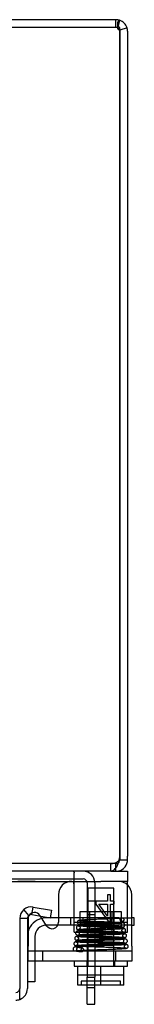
# Model space of a CAD drawing. Header units: inches. Extents: x 1 to 240, y -1 to 159.
# Tile 58 of 77: x 86.81 to 87.88, y 129.93 to 139.18. Entities that reach past the tile are written whole.
import ezdxf
from ezdxf.lldxf.tags import DXFTag

# ---------------------------------------------------------------- set-up
doc = ezdxf.new("R2010")
doc.units = ezdxf.units.IN
doc.header["$MEASUREMENT"] = 0
for name, color, linetype in [('COM40153-1', 7, 'Continuous'), ('COM40153-2', 7, 'Continuous'), ('COM42667', 7, 'Continuous'), ('COM42780', 7, 'Continuous'), ('COM48601', 7, 'Continuous'), ('COM70726-3', 7, 'Continuous'), ('Default', 7, 'Continuous'), ('SCC19011', 7, 'Continuous'), ('SPR20265', 7, 'Continuous'), ('WAF25035', 7, 'Continuous')]:
    doc.layers.add(name, color=color, linetype=linetype)
tags = doc.linetypes.add('HIDDEN2', pattern=[0.1875, 0.125, -0.0625]).pattern_tags.tags
tags[6:7] = [DXFTag(74, 4), DXFTag(75, 0), DXFTag(340, '0'), DXFTag(46, 0.0), DXFTag(50, 0.0), DXFTag(44, 0.0), DXFTag(45, 0.0)]
tags[4:5] = [DXFTag(74, 4), DXFTag(75, 0), DXFTag(340, '0'), DXFTag(46, 0.0), DXFTag(50, 0.0), DXFTag(44, 0.0), DXFTag(45, 0.0)]

# ---------------------------------------------------------------- blocks, each defined once
blk = doc.blocks.new('SE7')
at = {"layer": 'COM40153-1', "color": 7, "linetype": 'HIDDEN2'}
for p, q in [((86.6323, 131.1051), (87.3993, 131.1051)), ((87.4353, 131.0691), (87.4353, 130.1811)), ((87.5073, 131.0691), (87.5073, 130.1811)), ((87.5073, 130.8957), (87.4353, 130.8957)), ((87.4353, 130.7707), (87.5073, 130.7707)), ((87.4353, 130.1811), (87.5073, 130.1811)), ((87.4353, 130.1056), (87.4353, 130.1811)), ((87.5073, 130.1056), (87.5073, 130.1811)), ((87.4353, 130.0837), (87.5073, 130.0837))]:
    blk.add_line(p, q, dxfattribs=at)
at = {"layer": 'COM40153-1', "color": 7, "linetype": 'Continuous'}
for p, q in [((87.4353, 129.9271), (87.4353, 130.1056)), ((87.5073, 129.9271), (87.5073, 130.1056)), ((87.4353, 129.9271), (87.5073, 129.9271))]:
    blk.add_line(p, q, dxfattribs=at)
at = {"layer": 'COM40153-1', "color": 7, "linetype": 'HIDDEN2'}
for radius in [0.108, 0.036]:
    blk.add_arc((87.3993, 131.0691), radius, 0, 90, dxfattribs=at)
at = {"layer": 'COM40153-2', "color": 7, "linetype": 'Continuous'}
for p, q in [((87.1671, 130.7396), (87.0523, 130.7396)), ((87.8773, 130.7396), (87.8533, 130.7396)), ((87.8773, 130.6696), (87.8773, 130.7396)), ((87.1601, 130.6696), (87.0538, 130.6696)), ((87.8533, 130.6696), (87.8773, 130.6696)), ((86.9473, 130.3316), (86.9473, 130.1396)), ((86.9473, 130.1396), (86.8773, 130.1396))]:
    blk.add_line(p, q, dxfattribs=at)
at = {"layer": 'COM40153-2', "color": 7, "linetype": 'HIDDEN2'}
for p, q in [((87.4003, 130.7396), (87.1671, 130.7396)), ((87.2838, 130.6696), (87.2838, 130.7396)), ((87.4003, 130.6696), (87.4003, 130.7396)), ((87.7344, 130.7396), (87.4003, 130.7396)), ((87.6588, 130.6696), (87.6588, 130.7396)), ((87.7344, 130.7396), (87.848, 130.7396)), ((87.8533, 130.7396), (87.848, 130.7396)), ((87.0538, 130.6696), (87.0523, 130.6696)), ((87.4003, 130.6696), (87.1601, 130.6696)), ((87.4003, 130.6696), (87.7344, 130.6696)), ((87.848, 130.6696), (87.7344, 130.6696)), ((87.848, 130.6696), (87.8533, 130.6696)), ((86.9473, 130.5646), (86.9473, 130.3316))]:
    blk.add_line(p, q, dxfattribs=at)
for radius, start, end in [(0.175, 103.4198, 164.95324), (0.105, 90, 180)]:
    blk.add_arc((87.0523, 130.5646), radius, start, end, dxfattribs=at)
at = {"layer": 'COM40153-2', "color": 7, "linetype": 'Continuous'}
for start, end in [(90, 103.4198), (164.95324, 180)]:
    blk.add_arc((87.0523, 130.5646), 0.175, start, end, dxfattribs=at)
at = {"layer": 'COM42667', "color": 7, "linetype": 'Continuous'}
for p, q in [((87.1671, 130.9571), (87.1671, 130.6976)), ((87.8533, 130.4746), (87.8533, 130.9571)), ((86.8833, 130.7301), (86.8833, 130.4746)), ((87.0567, 130.6651), (86.9982, 130.7557)), ((86.8833, 130.3316), (86.8833, 130.4746)), ((87.8533, 130.4746), (87.8533, 130.3316)), ((87.8533, 130.3316), (86.8833, 130.3316))]:
    blk.add_line(p, q, dxfattribs=at)
at = {"layer": 'COM42667', "color": 7, "linetype": 'HIDDEN2'}
for p, q in [((87.6258, 130.8973), (87.5165, 130.8973)), ((87.5165, 130.8973), (87.5165, 130.869)), ((87.6564, 130.9571), (87.6258, 130.9571)), ((87.6258, 130.9571), (87.6258, 130.8973)), ((87.6564, 130.8973), (87.6564, 130.9571)), ((87.69, 130.8973), (87.6564, 130.8973)), ((87.69, 130.869), (87.69, 130.8973)), ((87.5165, 130.869), (87.6316, 130.7071)), ((87.6258, 130.7564), (87.5468, 130.869)), ((87.5468, 130.869), (87.6258, 130.869)), ((87.6258, 130.869), (87.6258, 130.7564)), ((87.6564, 130.7071), (87.6564, 130.869)), ((87.6564, 130.869), (87.69, 130.869)), ((86.9982, 130.7557), (86.9937, 130.7627)), ((87.6316, 130.7071), (87.6564, 130.7071)), ((87.8533, 130.4266), (86.8833, 130.4266)), ((87.0173, 130.4266), (87.0173, 130.3316)), ((87.7048, 130.3316), (87.7048, 130.4266))]:
    blk.add_line(p, q, dxfattribs=at)
at = {"layer": 'COM42667', "color": 7, "linetype": 'Continuous'}
for centre, radius, start, end in [((87.2921, 130.9571), 0.125, 90, 180), ((87.7283, 130.9571), 0.125, 0, 90), ((86.9433, 130.7301), 0.06, 150.73954, 180), ((87.1071, 130.6976), 0.06, 212.84551, 0)]:
    blk.add_arc(centre, radius, start, end, dxfattribs=at)
at = {"layer": 'COM42667', "color": 7, "linetype": 'HIDDEN2'}
blk.add_arc((86.9433, 130.7301), 0.06, 32.84551, 150.73954, dxfattribs=at)
at = {"layer": 'COM42780', "color": 7, "linetype": 'Continuous'}
for p, q in [((87.7063, 131.1771), (87.8143, 131.1771)), ((87.8143, 131.1771), (87.8143, 131.0821)), ((86.666, 131.0821), (87.5643, 131.0821)), ((87.8143, 131.0821), (87.5643, 131.0821)), ((87.8143, 131.0479), (87.8143, 131.0821))]:
    blk.add_line(p, q, dxfattribs=at)
at = {"layer": 'COM42780', "color": 7, "linetype": 'HIDDEN2'}
for p, q in [((86.7877, 131.0831), (86.9495, 131.0831)), ((86.9003, 131.0831), (86.9003, 131.0821)), ((86.9495, 131.0831), (86.9495, 131.0821)), ((87.3143, 130.6915), (87.3143, 131.1617)), ((87.8143, 131.035), (87.8143, 131.0479)), ((87.8143, 130.7456), (87.8143, 131.035)), ((87.7593, 130.7951), (87.3693, 130.7951)), ((87.3693, 130.7951), (87.3693, 130.7001)), ((87.4393, 130.6051), (87.4393, 130.7951)), ((87.4578, 130.7951), (87.4578, 130.6051)), ((87.6708, 130.6051), (87.6708, 130.7951)), ((87.6893, 130.6051), (87.6893, 130.7951)), ((87.7593, 130.7001), (87.7593, 130.7951)), ((87.3143, 130.6915), (87.314, 130.7456)), ((87.8143, 130.6051), (87.8143, 130.7456)), ((87.3143, 130.7001), (87.8143, 130.7001)), ((87.3143, 130.6051), (87.3143, 130.6915)), ((87.3143, 130.6051), (87.8143, 130.6051))]:
    blk.add_line(p, q, dxfattribs=at)
blk.add_ellipse((87.0643, 130.0769), major_axis=(0, 14.3225), ratio=0.017455, start_param=-1.524085, end_param=-1.503851, dxfattribs=at)
for points, knots in [([(87.3058, 131.1771), (87.3087, 131.1771), (87.3108, 131.1759), (87.3136, 131.1707), (87.3143, 131.1668), (87.3143, 131.1617)], [0, 0, 0, 0, 0.5, 0.5, 1, 1, 1, 1]), ([(87.3137, 131.035), (87.3137, 131.0413), (87.3136, 131.0475), (87.3132, 131.059), (87.3129, 131.0642), (87.3117, 131.0729), (87.3109, 131.0764), (87.3088, 131.081), (87.3074, 131.0821), (87.3058, 131.0821)], [0, 0, 0, 0, 0.25, 0.25, 0.5, 0.5, 0.75, 0.75, 1, 1, 1, 1])]:
    blk.add_open_spline(points, degree=3, knots=knots, dxfattribs=at)
at = {"layer": 'COM48601', "color": 7, "linetype": 'Continuous'}
for p, q in [((86.8901, 130.7617), (86.8439, 130.8169)), ((86.9195, 130.7696), (86.932, 130.8405)), ((86.932, 130.8405), (87.102, 130.8105)), ((87.102, 130.8105), (87.0895, 130.7396)), ((86.8773, 130.7341), (86.8053, 130.7341)), ((86.8053, 130.7341), (86.8053, 130.0751)), ((86.8773, 130.7341), (86.8773, 130.0751)), ((86.9195, 130.7696), (87.0895, 130.7396)), ((86.8053, 129.9733), (86.8053, 130.0751))]:
    blk.add_line(p, q, dxfattribs=at)
for centre, radius, start, end in [((86.9133, 130.7341), 0.108, 130, 180), ((86.9133, 130.7341), 0.108, 80.00006, 129.99994), ((86.9133, 130.7341), 0.036, 130, 180), ((86.9133, 130.7341), 0.036, 80, 130), ((86.7693, 130.0751), 0.108, 289.47122, 0), ((86.7693, 130.0751), 0.108, 270, 289.47122)]:
    blk.add_arc(centre, radius, start, end, dxfattribs=at)
at = {"layer": 'COM48601', "color": 7, "linetype": 'HIDDEN2'}
blk.add_arc((86.7693, 130.0751), 0.036, 270, 0, dxfattribs=at)
at = {"layer": 'COM70726-3', "color": 7, "linetype": 'Continuous'}
for p, q in [((87.7063, 139.1771), (85.8143, 139.1771)), ((87.7422, 139.0691), (87.7422, 139.1009)), ((87.7422, 131.3184), (87.7422, 139.0691)), ((87.8095, 139.1009), (87.7423, 139.0802)), ((87.7423, 139.0802), (87.7423, 139.0691)), ((87.7423, 139.0691), (87.7423, 131.3184)), ((87.8143, 139.0691), (87.8143, 131.3184)), ((87.7423, 131.3184), (87.7423, 131.2851)), ((87.7423, 131.2851), (87.8143, 131.2851)), ((87.8143, 131.2851), (87.8143, 131.3184)), ((87.6592, 131.1771), (73.8853, 131.1771)), ((87.6592, 131.1771), (87.7063, 131.1771)), ((87.7063, 131.1771), (87.7063, 131.2113))]:
    blk.add_line(p, q, dxfattribs=at)
at = {"layer": 'COM70726-3', "color": 7, "linetype": 'HIDDEN2'}
for p, q in [((87.7063, 139.1051), (87.7063, 139.1771)), ((87.7218, 139.1456), (87.7218, 139.0947)), ((87.7063, 139.1051), (57.9223, 139.1051)), ((87.6592, 131.2491), (57.9693, 131.2491)), ((87.6592, 131.1771), (87.6592, 131.2491)), ((87.7063, 131.2491), (87.6592, 131.2491)), ((87.7063, 131.2113), (87.7063, 131.2491))]:
    blk.add_line(p, q, dxfattribs=at)
at = {"layer": 'COM70726-3', "color": 7, "linetype": 'Continuous'}
for centre, radius, start, end in [((87.7063, 139.0691), 0.108, 71.87766, 90), ((86.945, 139.2945), 0.8042, 347.25068, 351.22081), ((86.9473, 139.2946), 0.802, 347.20364, 351.19384), ((87.7063, 139.0691), 0.108, 17.11127, 71.87766), ((87.7063, 139.0691), 0.108, 0, 17.11127), ((87.5608, 131.3121), 0.1777, 328.83744, 351.26594), ((87.7063, 131.2851), 0.036, 323.00944, 0), ((87.6422, 131.3184), 0.1, 340.55433, 0), ((87.7063, 131.2851), 0.108, 323.00944, 0), ((87.7063, 131.2851), 0.108, 270.00004, 323.0094)]:
    blk.add_arc(centre, radius, start, end, dxfattribs=at)
at = {"layer": 'COM70726-3', "color": 7, "linetype": 'HIDDEN2'}
for centre, radius, start, end in [((86.945, 139.2945), 0.8042, 349.62474, 351.22081), ((86.9473, 139.2946), 0.802, 349.61525, 351.19384), ((87.7063, 139.0691), 0.036, 58.11435, 90), ((86.945, 139.2945), 0.8042, 345.98068, 347.25068), ((86.9473, 139.2946), 0.802, 345.93877, 347.20364), ((87.7063, 139.0691), 0.036, 17.81117, 58.11435), ((87.7063, 139.0691), 0.036, 0, 17.81117), ((87.6561, 131.3684), 0.1193, 271.51423, 298.42774), ((87.7063, 131.2851), 0.036, 270, 323.00944), ((87.6897, 131.3124), 0.0541, 295.35643, 329.77248)]:
    blk.add_arc(centre, radius, start, end, dxfattribs=at)
at = {"layer": 'COM70726-3', "color": 7, "linetype": 'Continuous'}
blk.add_ellipse((87.7063, 139.0691), major_axis=(0, -0.108), ratio=0.996907, start_param=2.825298, end_param=3.141593, dxfattribs=at)
at = {"layer": 'COM70726-3', "color": 7, "linetype": 'HIDDEN2'}
for start_param, end_param in [(2.585083, 3.141593), (1.570796, 1.88166)]:
    blk.add_ellipse((87.7063, 139.0691), major_axis=(0, -0.036), ratio=0.996907, start_param=start_param, end_param=end_param, dxfattribs=at)
at = {"layer": 'COM70726-3', "color": 7, "linetype": 'Continuous'}
for points, knots in [([(87.7398, 139.1718), (87.7362, 139.1708), (87.7334, 139.1694), (87.7289, 139.1661), (87.7271, 139.164), (87.7243, 139.1594), (87.7233, 139.1568), (87.722, 139.151), (87.7217, 139.1478), (87.722, 139.1377), (87.7236, 139.13), (87.7282, 139.1185), (87.7302, 139.1145), (87.7352, 139.1071), (87.7382, 139.1035), (87.7422, 139.1009)], [0, 0, 0, 0, 0.125, 0.125, 0.25, 0.25, 0.375, 0.375, 0.5, 0.5, 0.75, 0.75, 0.875, 0.875, 1, 1, 1, 1]), ([(87.7129, 131.2202), (87.7039, 131.2069), (87.695, 131.1959), (87.6771, 131.1811), (87.6682, 131.1771), (87.6592, 131.1771)], [0, 0, 0, 0, 0.5, 0.5, 1, 1, 1, 1])]:
    blk.add_open_spline(points, degree=3, knots=knots, dxfattribs=at)
at = {"layer": 'COM70726-3', "color": 7, "linetype": 'HIDDEN2'}
for points, knots in [([(87.7252, 139.0997), (87.7233, 139.0985), (87.7218, 139.0968), (87.7218, 139.0936), (87.7221, 139.0925), (87.7233, 139.0903), (87.7242, 139.0892), (87.7271, 139.0863), (87.7295, 139.0847), (87.7348, 139.082), (87.7376, 139.0809), (87.7404, 139.0802)], [0, 0, 0, 0, 0.25, 0.25, 0.375, 0.375, 0.5, 0.5, 0.75, 0.75, 1, 1, 1, 1]), ([(87.6592, 131.1771), (87.6682, 131.1771), (87.6771, 131.1811), (87.695, 131.1959), (87.7039, 131.2069), (87.7129, 131.2202)], [0, 0, 0, 0, 0.5, 0.5, 1, 1, 1, 1])]:
    blk.add_open_spline(points, degree=3, knots=knots, dxfattribs=at)
at = {"layer": 'SCC19011', "color": 7, "linetype": 'HIDDEN2'}
for p, q in [((87.6863, 131.0186), (87.4423, 131.0186)), ((87.4423, 131.0186), (87.4423, 130.2866)), ((87.6863, 130.2866), (87.6863, 131.0186)), ((87.7793, 130.2006), (87.3493, 130.2006)), ((87.3799, 130.1456), (87.3799, 130.1156)), ((87.7487, 130.1456), (87.3799, 130.1456)), ((87.7487, 130.1156), (87.7487, 130.1456))]:
    blk.add_line(p, q, dxfattribs=at)
at = {"layer": 'SCC19011', "color": 7, "linetype": 'Continuous'}
for p, q in [((87.3493, 130.1056), (87.3493, 130.2866)), ((87.5643, 130.1056), (87.5643, 130.2866)), ((87.7793, 130.1056), (87.7793, 130.2866)), ((87.5643, 130.1056), (87.3493, 130.1056)), ((87.7793, 130.1056), (87.5643, 130.1056))]:
    blk.add_line(p, q, dxfattribs=at)
at = {"layer": 'SCC19011', "color": 7, "linetype": 'HIDDEN2'}
for points in [[(87.3799, 130.1156), (87.3799, 130.113), (87.3788, 130.1104), (87.375, 130.1067), (87.3724, 130.1056), (87.3697, 130.1056)], [(87.7588, 130.1056), (87.7562, 130.1056), (87.7536, 130.1067), (87.7498, 130.1104), (87.7487, 130.113), (87.7487, 130.1156)]]:
    blk.add_open_spline(points, degree=3, knots=[0, 0, 0, 0, 0.5, 0.5, 1, 1, 1, 1], dxfattribs=at)
at = {"layer": 'SPR20265', "color": 7, "linetype": 'HIDDEN2'}
blk.add_circle((87.7643, 130.7216), 0.0175, dxfattribs=at)
blk.add_ellipse((87.3917, 130.4404), major_axis=(0, -0.0175), ratio=0.707107, dxfattribs=at)
for points, knots in [([(87.3608, 130.7137), (87.3599, 130.7137), (87.3584, 130.7137), (87.3556, 130.7131), (87.3529, 130.7121), (87.3502, 130.7105), (87.3478, 130.7083), (87.3458, 130.7056), (87.3444, 130.7025), (87.3433, 130.6978), (87.344, 130.6918), (87.348, 130.6845), (87.3563, 130.6786), (87.3625, 130.6776), (87.3663, 130.6772)], [0, 0, 0, 0, 0.03766, 0.074985, 0.113343, 0.153894, 0.197472, 0.244568, 0.295414, 0.35009, 0.473116, 0.626338, 0.805115, 1, 1, 1, 1]), ([(87.3544, 130.6295), (87.3556, 130.63), (87.358, 130.6309), (87.3732, 130.6327), (87.4021, 130.6348), (87.4474, 130.637), (87.4931, 130.6389), (87.534, 130.6405), (87.5679, 130.6418), (87.5976, 130.6429), (87.6271, 130.6441), (87.6595, 130.6454), (87.6937, 130.6469), (87.7267, 130.6488), (87.7528, 130.6507), (87.7694, 130.6526), (87.7783, 130.6549), (87.7825, 130.6571), (87.7856, 130.6603), (87.7888, 130.6651), (87.79, 130.671), (87.7885, 130.6783), (87.7841, 130.6851), (87.7769, 130.6888), (87.7669, 130.691), (87.7444, 130.6936), (87.711, 130.6954), (87.6749, 130.6972), (87.6387, 130.6987), (87.5937, 130.7005), (87.5414, 130.7025), (87.4848, 130.7048), (87.4305, 130.7072), (87.3837, 130.7099), (87.3713, 130.7117), (87.3645, 130.7127)], [0, 0, 0, 0, 0.030464, 0.059273, 0.111733, 0.157579, 0.196823, 0.229419, 0.255371, 0.275981, 0.299121, 0.326112, 0.356987, 0.391797, 0.430051, 0.462537, 0.486047, 0.500567, 0.504587, 0.50775, 0.517183, 0.523534, 0.530723, 0.547563, 0.568029, 0.611848, 0.659236, 0.686085, 0.717503, 0.753468, 0.793956, 0.838898, 0.888255, 0.941986, 1, 1, 1, 1]), ([(87.747, 130.719), (87.7464, 130.7231), (87.7449, 130.729), (87.7399, 130.734), (87.7296, 130.7341), (87.7124, 130.7332), (87.6919, 130.7321), (87.6674, 130.7309), (87.6451, 130.7299), (87.6166, 130.7287), (87.5797, 130.7272), (87.5349, 130.7255), (87.4845, 130.7234), (87.4326, 130.7211), (87.3956, 130.7189), (87.3729, 130.717), (87.3607, 130.7155), (87.3564, 130.7142), (87.3564, 130.7136), (87.3565, 130.7134)], [0, 0, 0, 0, 0.0696197, 0.1260031, 0.168106, 0.2019864, 0.2683242, 0.3008062, 0.3363059, 0.3819497, 0.4379972, 0.5045348, 0.5816916, 0.6695292, 0.7682625, 0.821951, 0.878445, 0.9377765, 0.955693, 0.955693, 0.955693, 0.955693]), ([(87.3663, 130.7122), (87.3671, 130.7123), (87.3685, 130.7123), (87.3726, 130.7101), (87.3765, 130.7057), (87.3786, 130.6996), (87.3785, 130.6938), (87.3769, 130.6892), (87.375, 130.6858), (87.3721, 130.6828), (87.3686, 130.6805), (87.3647, 130.679), (87.3622, 130.6788), (87.3607, 130.6787)], [0, 0, 0, 0, 0.162855, 0.308329, 0.439048, 0.555518, 0.659163, 0.712922, 0.769029, 0.82693, 0.885551, 0.943608, 1, 1, 1, 1]), ([(87.3647, 130.6797), (87.3647, 130.6797), (87.3645, 130.6802), (87.3687, 130.6816), (87.3896, 130.6836), (87.429, 130.6859), (87.4727, 130.6879), (87.514, 130.6896), (87.5489, 130.691), (87.5785, 130.6922), (87.6172, 130.6937), (87.6577, 130.6954), (87.697, 130.6974), (87.7337, 130.6997), (87.7621, 130.703), (87.78, 130.7136), (87.7811, 130.7203), (87.7816, 130.7241)], [0.0512867, 0.0512867, 0.0512867, 0.0512867, 0.0584295, 0.1138375, 0.2151679, 0.3043854, 0.381252, 0.4456911, 0.4975918, 0.5372885, 0.5766415, 0.6703859, 0.7252145, 0.784444, 0.8967299, 0.9497581, 1, 1, 1, 1]), ([(87.7767, 130.638), (87.7742, 130.6375), (87.7697, 130.6366), (87.7494, 130.6347), (87.7142, 130.6326), (87.6633, 130.6304), (87.6135, 130.6284), (87.5704, 130.6269), (87.5354, 130.6256), (87.5051, 130.6245), (87.4754, 130.6233), (87.4439, 130.622), (87.4119, 130.6205), (87.3819, 130.6188), (87.3595, 130.617), (87.3455, 130.6152), (87.3377, 130.6126), (87.333, 130.6104), (87.3269, 130.6016), (87.3269, 130.5906), (87.341, 130.5763), (87.3574, 130.577), (87.3894, 130.5735), (87.4288, 130.5719), (87.4705, 130.5701), (87.5113, 130.5686), (87.5603, 130.5668), (87.6158, 130.5648), (87.6738, 130.5626), (87.7284, 130.5602), (87.7624, 130.558), (87.7805, 130.5562), (87.7838, 130.5553), (87.7856, 130.5548)], [0, 0, 0, 0, 0.030201, 0.058768, 0.1108, 0.156226, 0.194981, 0.227009, 0.252235, 0.272673, 0.295591, 0.321665, 0.350958, 0.383519, 0.418097, 0.446454, 0.467135, 0.480122, 0.488714, 0.50385, 0.523249, 0.563385, 0.607116, 0.65456, 0.682023, 0.713983, 0.750415, 0.791329, 0.836739, 0.886604, 0.940955, 0.969916, 1, 1, 1, 1]), ([(87.3541, 130.6651), (87.3509, 130.6646), (87.3455, 130.6637), (87.3384, 130.6579), (87.3351, 130.6506), (87.3349, 130.6436), (87.3373, 130.6371), (87.3418, 130.6322), (87.3473, 130.6293), (87.3509, 130.6289), (87.3528, 130.6287)], [0, 0, 0, 0, 0.159811, 0.317961, 0.462729, 0.589122, 0.709493, 0.821101, 0.918775, 1, 1, 1, 1]), ([(87.3621, 130.6778), (87.365, 130.6773), (87.3702, 130.6764), (87.3908, 130.6745), (87.4253, 130.6725), (87.474, 130.6702), (87.5212, 130.6683), (87.5623, 130.6667), (87.5955, 130.6654), (87.6237, 130.6643), (87.6504, 130.6632), (87.6779, 130.662), (87.7053, 130.6607), (87.7303, 130.6594), (87.7492, 130.6581), (87.7589, 130.6572), (87.7612, 130.6577), (87.7597, 130.6587), (87.7541, 130.6669), (87.7538, 130.6777), (87.76, 130.6862), (87.7573, 130.6858), (87.7449, 130.685), (87.7255, 130.6836), (87.6984, 130.6822), (87.6725, 130.681), (87.6406, 130.6796), (87.6012, 130.678), (87.5546, 130.6763), (87.5028, 130.6743), (87.4495, 130.6721), (87.4002, 130.6697), (87.3702, 130.6676), (87.3549, 130.6658), (87.3524, 130.6649), (87.3511, 130.6644)], [0, 0, 0, 0, 0.03024, 0.058844, 0.110982, 0.156603, 0.195687, 0.228224, 0.254177, 0.274675, 0.296836, 0.321847, 0.349679, 0.380262, 0.413021, 0.440531, 0.460464, 0.473122, 0.481895, 0.498753, 0.519767, 0.539785, 0.560315, 0.604197, 0.627603, 0.652113, 0.680195, 0.712627, 0.749408, 0.790576, 0.836178, 0.886206, 0.940732, 0.969795, 1, 1, 1, 1]), ([(87.3528, 130.6637), (87.3542, 130.6637), (87.3567, 130.6635), (87.3606, 130.6621), (87.364, 130.6599), (87.3676, 130.656), (87.3701, 130.6503), (87.3702, 130.6435), (87.3679, 130.6373), (87.3636, 130.6327), (87.3584, 130.6302), (87.3557, 130.6301), (87.3542, 130.6301)], [0, 0, 0, 0, 0.067072, 0.136537, 0.206748, 0.275983, 0.405419, 0.522779, 0.643733, 0.765986, 0.885184, 1, 1, 1, 1]), ([(87.7884, 130.5897), (87.7865, 130.5902), (87.783, 130.5911), (87.7651, 130.5929), (87.7333, 130.5949), (87.6847, 130.5971), (87.6361, 130.599), (87.5926, 130.6006), (87.5566, 130.6019), (87.5257, 130.603), (87.496, 130.6041), (87.4643, 130.6054), (87.4314, 130.6067), (87.4, 130.6082), (87.375, 130.6096), (87.3603, 130.6107), (87.3555, 130.6108), (87.3562, 130.6098), (87.3584, 130.6076), (87.3616, 130.6028), (87.3629, 130.5967), (87.3612, 130.5891), (87.3584, 130.5848), (87.3548, 130.5812), (87.3621, 130.5829), (87.3837, 130.5839), (87.4205, 130.586), (87.4602, 130.5877), (87.4995, 130.5893), (87.5474, 130.591), (87.6021, 130.593), (87.6603, 130.5952), (87.7155, 130.5977), (87.752, 130.5998), (87.7722, 130.6017), (87.7767, 130.6026), (87.7793, 130.6031)], [0, 0, 0, 0, 0.030563, 0.059462, 0.112122, 0.158231, 0.19786, 0.231012, 0.257723, 0.278578, 0.30082, 0.326606, 0.355864, 0.388533, 0.424473, 0.456436, 0.479543, 0.49409, 0.498395, 0.50165, 0.512269, 0.519777, 0.527789, 0.536297, 0.565706, 0.609329, 0.656857, 0.684377, 0.716297, 0.752613, 0.793333, 0.838416, 0.887856, 0.941654, 0.970281, 1, 1, 1, 1]), ([(87.3582, 130.6271), (87.363, 130.6264), (87.3783, 130.6249), (87.4106, 130.623), (87.4467, 130.6213), (87.4818, 130.6198), (87.5133, 130.6186), (87.5397, 130.6176), (87.5631, 130.6167), (87.5875, 130.6158), (87.6168, 130.6147), (87.6511, 130.6133), (87.6885, 130.6118), (87.7253, 130.61), (87.7568, 130.608), (87.77, 130.6065), (87.7733, 130.6058)], [0.0919733, 0.0919733, 0.0919733, 0.0919733, 0.1749173, 0.2487968, 0.3136529, 0.3694659, 0.4162057, 0.4538991, 0.4829799, 0.5157574, 0.5577116, 0.6087994, 0.6689953, 0.7382724, 0.8165868, 0.9038254, 0.9038254, 0.9038254, 0.9038254]), ([(87.7785, 130.6404), (87.7747, 130.6412), (87.7605, 130.6427), (87.7275, 130.6449), (87.6896, 130.6467), (87.6516, 130.6483), (87.6169, 130.6497), (87.5876, 130.6508), (87.5631, 130.6517), (87.5397, 130.6526), (87.5134, 130.6535), (87.4821, 130.6548), (87.4474, 130.6562), (87.412, 130.6579), (87.3806, 130.6598), (87.3661, 130.6612), (87.3616, 130.6619)], [0.0986552, 0.0986552, 0.0986552, 0.0986552, 0.1875625, 0.2669227, 0.3367819, 0.397247, 0.4484038, 0.4903163, 0.523012, 0.5519952, 0.5895289, 0.6360053, 0.6913911, 0.7555815, 0.8284727, 0.9099998, 0.9099998, 0.9099998, 0.9099998]), ([(87.7797, 130.6039), (87.7788, 130.6039), (87.7773, 130.604), (87.7746, 130.6046), (87.7719, 130.6057), (87.7693, 130.6072), (87.7669, 130.6094), (87.764, 130.6129), (87.7619, 130.6183), (87.7617, 130.625), (87.7643, 130.6318), (87.77, 130.637), (87.7733, 130.6374), (87.7754, 130.6375)], [0, 0, 0, 0, 0.038509, 0.078114, 0.119898, 0.164481, 0.21204, 0.262415, 0.369764, 0.488173, 0.633368, 0.805352, 1, 1, 1, 1]), ([(87.7754, 130.6025), (87.7788, 130.6029), (87.7842, 130.6037), (87.792, 130.6088), (87.7962, 130.6157), (87.7971, 130.6216), (87.7964, 130.6262), (87.7952, 130.6294), (87.7934, 130.6324), (87.7911, 130.6348), (87.7883, 130.6367), (87.7854, 130.638), (87.7824, 130.6388), (87.7807, 130.6388), (87.7797, 130.6388)], [0, 0, 0, 0, 0.179696, 0.347726, 0.496425, 0.619744, 0.675627, 0.729219, 0.780424, 0.829098, 0.875163, 0.918716, 0.960114, 1, 1, 1, 1]), ([(87.3371, 130.564), (87.3356, 130.564), (87.3331, 130.5638), (87.3291, 130.5623), (87.3256, 130.5599), (87.3228, 130.5569), (87.3209, 130.5534), (87.3196, 130.5486), (87.3198, 130.5427), (87.3226, 130.5362), (87.3277, 130.5313), (87.3341, 130.5284), (87.3378, 130.528), (87.3401, 130.5278)], [0, 0, 0, 0, 0.057064, 0.117028, 0.178564, 0.240253, 0.300887, 0.359706, 0.473677, 0.597633, 0.728878, 0.863282, 1, 1, 1, 1]), ([(87.3367, 130.5284), (87.3389, 130.5279), (87.3428, 130.527), (87.3622, 130.5251), (87.397, 130.5231), (87.4484, 130.5208), (87.4996, 130.5189), (87.5448, 130.5173), (87.582, 130.516), (87.6141, 130.5149), (87.6454, 130.5138), (87.6786, 130.5125), (87.7127, 130.5111), (87.7446, 130.5097), (87.7686, 130.5083), (87.7814, 130.5071), (87.7845, 130.5079), (87.7837, 130.5082), (87.7781, 130.5159), (87.7775, 130.5245), (87.7804, 130.5316), (87.7841, 130.5359), (87.783, 130.5361), (87.7728, 130.5355), (87.754, 130.5342), (87.7263, 130.5328), (87.6992, 130.5315), (87.665, 130.5302), (87.6224, 130.5286), (87.5711, 130.5269), (87.5131, 130.5249), (87.4521, 130.5227), (87.3943, 130.5203), (87.3572, 130.5182), (87.3365, 130.5164), (87.332, 130.5155), (87.3294, 130.515)], [0, 0, 0, 0, 0.030222, 0.058813, 0.11093, 0.156534, 0.195616, 0.228164, 0.254139, 0.274705, 0.297423, 0.323615, 0.353246, 0.386243, 0.422024, 0.452049, 0.473417, 0.486403, 0.493845, 0.506089, 0.514063, 0.522411, 0.54085, 0.561347, 0.605177, 0.628563, 0.653039, 0.68107, 0.713444, 0.750156, 0.791241, 0.836734, 0.88662, 0.940966, 0.969918, 1, 1, 1, 1]), ([(87.3319, 130.4801), (87.3344, 130.4806), (87.3389, 130.4815), (87.3597, 130.4833), (87.3955, 130.4853), (87.4489, 130.4876), (87.5013, 130.4895), (87.5474, 130.4911), (87.5851, 130.4923), (87.6175, 130.4935), (87.6488, 130.4946), (87.6823, 130.4959), (87.7168, 130.4973), (87.7497, 130.499), (87.7755, 130.5009), (87.7921, 130.5025), (87.8016, 130.5052), (87.806, 130.5067), (87.8123, 130.5143), (87.8136, 130.5223), (87.8108, 130.5302), (87.8043, 130.5371), (87.7946, 130.5402), (87.7815, 130.5419), (87.7541, 130.5442), (87.714, 130.5461), (87.6716, 130.5478), (87.6299, 130.5493), (87.5791, 130.5511), (87.521, 130.5531), (87.4596, 130.5554), (87.4019, 130.5578), (87.3647, 130.56), (87.3451, 130.5619), (87.3414, 130.5628), (87.3393, 130.5633)], [0, 0, 0, 0, 0.030535, 0.059405, 0.111974, 0.15791, 0.197235, 0.229914, 0.255949, 0.276523, 0.299074, 0.324905, 0.354038, 0.386523, 0.421968, 0.452322, 0.474601, 0.488811, 0.496452, 0.508992, 0.518013, 0.527439, 0.546664, 0.567186, 0.610887, 0.658299, 0.685271, 0.716798, 0.752855, 0.793424, 0.83844, 0.887864, 0.941665, 0.970292, 1, 1, 1, 1]), ([(87.7845, 130.589), (87.7843, 130.5883), (87.7822, 130.5871), (87.7621, 130.5851), (87.7306, 130.5832), (87.6944, 130.5815), (87.6585, 130.5801), (87.626, 130.5788), (87.5984, 130.5778), (87.5738, 130.577), (87.548, 130.5761), (87.5169, 130.575), (87.48, 130.5736), (87.4392, 130.572), (87.3982, 130.5702), (87.3619, 130.5681), (87.3381, 130.5659), (87.3357, 130.5645), (87.3354, 130.5638)], [0.0214583, 0.0214583, 0.0214583, 0.0214583, 0.0900776, 0.171679, 0.2446441, 0.3089055, 0.3643544, 0.4108884, 0.4484727, 0.4774941, 0.5102117, 0.5521498, 0.6033253, 0.663792, 0.7336191, 0.8128873, 0.901623, 0.9779387, 0.9779387, 0.9779387, 0.9779387]), ([(87.3401, 130.5628), (87.3424, 130.5626), (87.3462, 130.5622), (87.3522, 130.5569), (87.3549, 130.5501), (87.3548, 130.5434), (87.3523, 130.5371), (87.3478, 130.5323), (87.3432, 130.53), (87.3395, 130.5292), (87.3379, 130.5291), (87.3371, 130.5291)], [0, 0, 0, 0, 0.185334, 0.353361, 0.498143, 0.618697, 0.730532, 0.833218, 0.922973, 0.962918, 1, 1, 1, 1]), ([(87.3404, 130.5293), (87.3404, 130.5299), (87.3426, 130.5312), (87.3647, 130.5332), (87.3999, 130.5352), (87.4401, 130.537), (87.4803, 130.5386), (87.517, 130.54), (87.548, 130.5411), (87.5738, 130.542), (87.5985, 130.5428), (87.6261, 130.5438), (87.6589, 130.5451), (87.6953, 130.5466), (87.7322, 130.5483), (87.7647, 130.5502), (87.7865, 130.5524), (87.7889, 130.5537), (87.7893, 130.5544)], [0.0263062, 0.0263062, 0.0263062, 0.0263062, 0.0964144, 0.1837941, 0.2621751, 0.3314697, 0.3916489, 0.4426991, 0.4846088, 0.5173425, 0.5463997, 0.5840634, 0.630763, 0.6865267, 0.7513324, 0.8251609, 0.9080575, 0.9827694, 0.9827694, 0.9827694, 0.9827694]), ([(87.7851, 130.5553), (87.7827, 130.5555), (87.7788, 130.556), (87.7726, 130.5612), (87.7699, 130.5681), (87.77, 130.5748), (87.7725, 130.5811), (87.7769, 130.5858), (87.7823, 130.5886), (87.7858, 130.5889), (87.7877, 130.589)], [0, 0, 0, 0, 0.179106, 0.344045, 0.488033, 0.609539, 0.723855, 0.829732, 0.92237, 1, 1, 1, 1]), ([(87.7877, 130.554), (87.7892, 130.5541), (87.7917, 130.5543), (87.7957, 130.5558), (87.7992, 130.5582), (87.802, 130.5613), (87.8039, 130.5648), (87.8053, 130.5695), (87.8051, 130.5754), (87.8023, 130.5819), (87.7973, 130.5868), (87.791, 130.5897), (87.7873, 130.5901), (87.7851, 130.5903)], [0, 0, 0, 0, 0.058448, 0.119991, 0.183216, 0.246619, 0.308903, 0.369213, 0.48528, 0.60971, 0.739485, 0.870031, 1, 1, 1, 1]), ([(87.8015, 130.4886), (87.7992, 130.4879), (87.7951, 130.4868), (87.7738, 130.485), (87.746, 130.4834), (87.7138, 130.482), (87.68, 130.4806), (87.6377, 130.4791), (87.5905, 130.4775), (87.5413, 130.4759), (87.497, 130.4744), (87.4507, 130.4728), (87.4013, 130.4708), (87.364, 130.4689), (87.3411, 130.4671), (87.3258, 130.4657), (87.3154, 130.4627), (87.311, 130.4619), (87.3059, 130.4555), (87.304, 130.4509), (87.3036, 130.4463), (87.3044, 130.4419), (87.3065, 130.4374), (87.3124, 130.4324), (87.3259, 130.4282), (87.3509, 130.4251), (87.3753, 130.4237), (87.3914, 130.4229)], [0, 0, 0, 0, 0.058886, 0.113754, 0.164586, 0.211327, 0.253958, 0.292457, 0.356882, 0.40463, 0.446661, 0.498039, 0.559019, 0.629755, 0.667415, 0.700106, 0.748724, 0.77491, 0.780813, 0.787745, 0.796421, 0.802106, 0.810897, 0.838544, 0.879537, 0.933478, 1, 1, 1, 1]), ([(87.333, 130.5156), (87.3295, 130.5151), (87.3237, 130.5142), (87.3159, 130.5084), (87.3122, 130.5012), (87.3117, 130.4942), (87.3136, 130.4885), (87.3163, 130.4848), (87.3187, 130.4826), (87.3214, 130.481), (87.3241, 130.48), (87.3268, 130.4794), (87.3283, 130.4793), (87.3292, 130.4793)], [0, 0, 0, 0, 0.188415, 0.363228, 0.51473, 0.638547, 0.747394, 0.797104, 0.843325, 0.886161, 0.926011, 0.96361, 1, 1, 1, 1]), ([(87.3292, 130.5143), (87.3307, 130.5142), (87.3332, 130.514), (87.3372, 130.5126), (87.3407, 130.5103), (87.3435, 130.5073), (87.3455, 130.5039), (87.347, 130.4993), (87.3471, 130.4935), (87.3448, 130.4874), (87.3407, 130.4828), (87.3361, 130.4806), (87.3342, 130.4805), (87.3331, 130.4806)], [0, 0, 0, 0, 0.057828, 0.117981, 0.179096, 0.239678, 0.298465, 0.35472, 0.462169, 0.58034, 0.709431, 0.848684, 1, 1, 1, 1]), ([(87.3321, 130.4776), (87.3365, 130.4768), (87.3526, 130.4753), (87.3897, 130.4732), (87.4322, 130.4713), (87.4744, 130.4697), (87.5128, 130.4684), (87.5452, 130.4673), (87.5722, 130.4664), (87.5982, 130.4655), (87.6275, 130.4645), (87.6624, 130.4633), (87.7008, 130.4618), (87.7396, 130.4601), (87.7741, 130.4582), (87.7898, 130.4568), (87.7945, 130.4561)], [0.0973841, 0.0973841, 0.0973841, 0.0973841, 0.185449, 0.2641987, 0.3336814, 0.3938522, 0.4447346, 0.486325, 0.5186306, 0.547929, 0.5858766, 0.6327184, 0.688461, 0.7530945, 0.8265759, 0.9088675, 0.9088675, 0.9088675, 0.9088675]), ([(87.3921, 130.4579), (87.3778, 130.4586), (87.3568, 130.4595), (87.3409, 130.4596), (87.337, 130.4574), (87.3377, 130.4539), (87.3389, 130.4485), (87.3386, 130.4421), (87.3364, 130.4377), (87.3349, 130.4356), (87.3324, 130.4328), (87.3321, 130.4323), (87.3394, 130.4325), (87.3542, 130.4335), (87.377, 130.4348), (87.4128, 130.4363), (87.4599, 130.4381), (87.504, 130.4396), (87.5474, 130.4411), (87.5964, 130.4427), (87.6437, 130.4443), (87.6853, 130.4458), (87.7185, 130.4471), (87.7498, 130.4486), (87.7769, 130.4502), (87.7977, 130.4519), (87.802, 130.453), (87.8043, 130.4537)], [0, 0, 0, 0, 0.068755, 0.122063, 0.160475, 0.184858, 0.19218, 0.20504, 0.211292, 0.21409, 0.217964, 0.246599, 0.29792, 0.332351, 0.36993, 0.438399, 0.497716, 0.547673, 0.588909, 0.638859, 0.704906, 0.744034, 0.787187, 0.834371, 0.885581, 0.940789, 1, 1, 1, 1]), ([(87.7977, 130.491), (87.7927, 130.4917), (87.7763, 130.4931), (87.7409, 130.4951), (87.7015, 130.4968), (87.6627, 130.4983), (87.6276, 130.4995), (87.5982, 130.5005), (87.5722, 130.5014), (87.5452, 130.5023), (87.5129, 130.5034), (87.4748, 130.5047), (87.4331, 130.5063), (87.3915, 130.5081), (87.3557, 130.5101), (87.3405, 130.5116), (87.3365, 130.5123)], [0.0927332, 0.0927332, 0.0927332, 0.0927332, 0.1761712, 0.2504479, 0.3156064, 0.371681, 0.418724, 0.4567876, 0.486152, 0.5185085, 0.5601176, 0.6109353, 0.6708861, 0.7398977, 0.8178183, 0.9045709, 0.9045709, 0.9045709, 0.9045709]), ([(87.8032, 130.4543), (87.8017, 130.4543), (87.7992, 130.4545), (87.7953, 130.4559), (87.7918, 130.4582), (87.789, 130.4612), (87.787, 130.4645), (87.7856, 130.4691), (87.7855, 130.4747), (87.7879, 130.4809), (87.7922, 130.4855), (87.7973, 130.4879), (87.7999, 130.4881), (87.8014, 130.4881)], [0, 0, 0, 0, 0.063603, 0.12996, 0.197413, 0.264238, 0.328963, 0.390606, 0.506022, 0.626998, 0.751605, 0.876153, 1, 1, 1, 1]), ([(87.8014, 130.4531), (87.8046, 130.4535), (87.8101, 130.4544), (87.8172, 130.4602), (87.8206, 130.4675), (87.8209, 130.4744), (87.8185, 130.481), (87.8141, 130.4859), (87.8086, 130.4888), (87.805, 130.4891), (87.8032, 130.4893)], [0, 0, 0, 0, 0.167201, 0.329893, 0.476988, 0.603506, 0.721843, 0.829916, 0.923204, 1, 1, 1, 1])]:
    blk.add_open_spline(points, degree=3, knots=knots, dxfattribs=at)
for points in [[(87.3553, 130.664), (87.3552, 130.6641), (87.3551, 130.6642), (87.355, 130.6643)], [(87.7813, 130.6377), (87.7817, 130.6381), (87.7819, 130.6383), (87.782, 130.6386)], [(87.7758, 130.6044), (87.7757, 130.6041), (87.7752, 130.6037), (87.7746, 130.6034)], [(87.3278, 130.4803), (87.3276, 130.48), (87.3275, 130.4797), (87.3275, 130.4795)], [(87.3328, 130.5139), (87.3329, 130.5142), (87.3332, 130.5145), (87.3336, 130.5148)], [(87.8005, 130.4542), (87.8006, 130.4541), (87.8007, 130.4539), (87.8008, 130.4538)], [(87.805, 130.4885), (87.8049, 130.4886), (87.8048, 130.4888), (87.8047, 130.4889)]]:
    blk.add_open_spline(points, degree=3, dxfattribs=at)
at = {"layer": 'WAF25035', "color": 7, "linetype": 'Continuous'}
for p, q in [((87.3143, 130.3316), (87.3143, 130.2866)), ((87.3143, 130.2866), (87.8143, 130.2866)), ((87.8143, 130.2866), (87.8143, 130.3316))]:
    blk.add_line(p, q, dxfattribs=at)
at = {"layer": 'WAF25035', "color": 7, "linetype": 'HIDDEN2'}
for p, q in [((87.4318, 130.3316), (87.4318, 130.2866)), ((87.6968, 130.2866), (87.6968, 130.3316))]:
    blk.add_line(p, q, dxfattribs=at)

msp = doc.modelspace()

# ---------------------------------------------------------------- block references
at = {"layer": 'Default'}
msp.add_blockref('SE7', (0, 0), dxfattribs=at)

doc.saveas('drawing.dxf')
